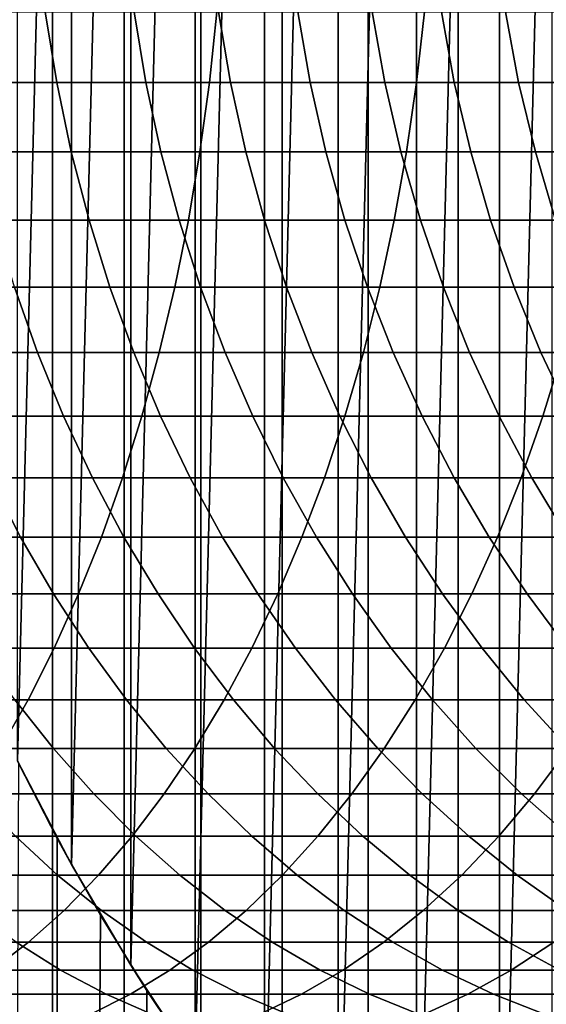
# Model space of a CAD drawing. Header units: metres. Extents: x -244 to 24, y -123 to 0.
# Tile 107 of 146: x -19.73 to -14.71, y -40.51 to -31.12. Entities that reach past the tile are written whole.
import ezdxf

# ---------------------------------------------------------------- set-up
doc = ezdxf.new("R2010")
doc.units = ezdxf.units.M
doc.layers.add('solid_10_231_103_000', color=7, linetype='CONTINUOUS')

msp = doc.modelspace()

# ---------------------------------------------------------------- linework, layer by layer
at = {"layer": 'solid_10_231_103_000'}
for points in [[(-20.052347, -107, 12.253709), (-19.416624, -107, 13.238004), (-19.416611, -1, 13.238022), (-20.052336, -1, 12.253728)], [(-19.416624, -107, 13.238004), (-18.732626, -107, 14.189387), (-18.732615, -1, 14.189404), (-19.416611, -1, 13.238022)], [(-18.732626, -107, 14.189387), (-18.002056, -107, 15.105494), (-18.002045, -1, 15.105509), (-18.732615, -1, 14.189404)], [(-18.002056, -107, 15.105494), (-17.22673, -107, 15.984046), (-17.226719, -1, 15.984059), (-18.002045, -1, 15.105509)], [(-17.22673, -107, 15.984046), (-16.408577, -107, 16.822859), (-16.408566, -1, 16.82287), (-17.226719, -1, 15.984059)], [(-16.408577, -107, 16.822859), (-15.549629, -107, 17.619848), (-15.549617, -1, 17.619858), (-16.408566, -1, 16.82287)], [(-15.549629, -107, 17.619848), (-14.652022, -107, 18.37303), (-14.652011, -1, 18.373039), (-15.549617, -1, 17.619858)], [(-15.157004, -44.445679, -100), (-15.157004, -12.554319, -100), (-14.330184, -11.807316, -100)], [(-14.330184, -45.192684, -100), (-15.157004, -44.445679, -100), (-14.330184, -11.807316, -100)], [(-15.945681, -43.657005, -100), (-15.945681, -13.342996, -100), (-15.157004, -12.554319, -100)], [(-15.157004, -44.445679, -100), (-15.945681, -43.657005, -100), (-15.157004, -12.554319, -100)], [(-16.692684, -42.830185, -100), (-16.692684, -14.169816, -100), (-15.945681, -13.342996, -100)], [(-15.945681, -43.657005, -100), (-16.692684, -42.830185, -100), (-15.945681, -13.342996, -100)], [(-17.396851, -41.966587, -100), (-17.396851, -15.033413, -100), (-16.692684, -14.169816, -100)], [(-16.692684, -42.830185, -100), (-17.396851, -41.966587, -100), (-16.692684, -14.169816, -100)], [(-18.056993, -41.0676, -100), (-18.056993, -15.932399, -100), (-17.396851, -15.033413, -100)], [(-17.396851, -41.966587, -100), (-18.056993, -41.0676, -100), (-17.396851, -15.033413, -100)], [(-18.670191, -40.137177, -100), (-18.670191, -16.862823, -100), (-18.056993, -15.932399, -100)], [(-18.056993, -41.0676, -100), (-18.670191, -40.137177, -100), (-18.056993, -15.932399, -100)], [(-19.23547, -39.176891, -100), (-19.23547, -17.823109, -100), (-18.670191, -16.862823, -100)], [(-18.670191, -40.137177, -100), (-19.23547, -39.176891, -100), (-18.670191, -16.862823, -100)], [(-19.751841, -38.188374, -100), (-19.751841, -18.811626, -100), (-19.23547, -17.823109, -100)], [(-19.23547, -39.176891, -100), (-19.751841, -38.188374, -100), (-19.23547, -17.823109, -100)], [(-20.272469, -31.71796, 184.925201), (-20.378077, -31.046267, 184.839355), (-19.486313, -31.046267, 183.698914), (-19.377525, -31.71796, 183.780701)], [(-19.875278, -31.046267, 214.745941), (-19.941597, -31.71796, 214.627075), (-17.920736, -31.71796, 213.448669), (-17.84996, -31.046267, 213.564926)], [(-19.377525, -31.71796, 183.780701), (-19.486313, -31.046267, 183.698914), (-18.638428, -31.046267, 182.525482), (-18.526619, -31.71796, 182.603088)], [(-18.526619, -31.71796, 182.603088), (-18.638428, -31.046267, 182.525482), (-17.835646, -31.046267, 181.320755), (-17.720974, -31.71796, 181.394058)], [(-17.84996, -31.046267, 213.564926), (-17.920736, -31.71796, 213.448669), (-15.946011, -31.71796, 212.194504), (-15.870877, -31.046267, 212.307983)], [(-17.720974, -31.71796, 181.394058), (-17.835646, -31.046267, 181.320755), (-17.079117, -31.046267, 180.086441), (-16.961748, -31.71796, 180.15535)], [(-16.961748, -31.71796, 180.15535), (-17.079117, -31.046267, 180.086441), (-16.369932, -31.046267, 178.824341), (-16.250034, -31.71796, 178.888763)], [(-16.250034, -31.71796, 178.888763), (-16.369932, -31.046267, 178.824341), (-15.709109, -31.046267, 177.53627), (-15.586857, -31.71796, 177.596085)], [(-15.870877, -31.046267, 212.307983), (-15.946011, -31.71796, 212.194504), (-14.020257, -31.71796, 210.866348), (-13.940874, -31.046267, 210.976898)], [(-15.586857, -31.71796, 177.596085), (-15.709109, -31.046267, 177.53627), (-15.0976, -31.046267, 176.224045), (-14.973167, -31.71796, 176.27919)], [(-14.973167, -31.71796, 176.27919), (-15.0976, -31.046267, 176.224045), (-14.536283, -31.046267, 174.889603), (-14.409849, -31.71796, 174.939987)], [(-20.13728, -32.380791, 185.03511), (-20.272469, -31.71796, 184.925201), (-19.377525, -31.71796, 183.780701), (-19.238266, -32.380791, 183.885406)], [(-19.941597, -31.71796, 214.627075), (-20.026491, -32.380791, 214.47493), (-18.011339, -32.380791, 213.299866), (-17.920736, -31.71796, 213.448669)], [(-19.238266, -32.380791, 183.885406), (-19.377525, -31.71796, 183.780701), (-18.526619, -31.71796, 182.603088), (-18.383492, -32.380791, 182.702438)], [(-18.383492, -32.380791, 182.702438), (-18.526619, -31.71796, 182.603088), (-17.720974, -31.71796, 181.394058), (-17.574183, -32.380791, 181.4879)], [(-17.920736, -31.71796, 213.448669), (-18.011339, -32.380791, 213.299866), (-16.042191, -32.380791, 212.049225), (-15.946011, -31.71796, 212.194504)], [(-17.574183, -32.380791, 181.4879), (-17.720974, -31.71796, 181.394058), (-16.961748, -31.71796, 180.15535), (-16.811504, -32.380791, 180.243576)], [(-16.811504, -32.380791, 180.243576), (-16.961748, -31.71796, 180.15535), (-16.250034, -31.71796, 178.888763), (-16.096554, -32.380791, 178.971207)], [(-16.096554, -32.380791, 178.971207), (-16.250034, -31.71796, 178.888763), (-15.586857, -31.71796, 177.596085), (-15.430359, -32.380791, 177.672653)], [(-15.946011, -31.71796, 212.194504), (-16.042191, -32.380791, 212.049225), (-14.121875, -32.380791, 210.724823), (-14.020257, -31.71796, 210.866348)], [(-15.430359, -32.380791, 177.672653), (-15.586857, -31.71796, 177.596085), (-14.973167, -31.71796, 176.27919), (-14.813879, -32.380791, 176.349777)], [(-14.813879, -32.380791, 176.349777), (-14.973167, -31.71796, 176.27919), (-14.409849, -31.71796, 174.939987), (-14.247999, -32.380791, 175.004471)], [(-19.97295, -33.032593, 185.168701), (-20.13728, -32.380791, 185.03511), (-19.238266, -32.380791, 183.885406), (-19.068989, -33.032593, 184.012665)], [(-20.026491, -32.380791, 214.47493), (-20.129684, -33.032593, 214.289993), (-18.121471, -33.032593, 213.118958), (-18.011339, -32.380791, 213.299866)], [(-19.068989, -33.032593, 184.012665), (-19.238266, -32.380791, 183.885406), (-18.383492, -32.380791, 182.702438), (-18.209509, -33.032593, 182.823196)], [(-18.209509, -33.032593, 182.823196), (-18.383492, -32.380791, 182.702438), (-17.574183, -32.380791, 181.4879), (-17.395746, -33.032593, 181.60199)], [(-18.011339, -32.380791, 213.299866), (-18.121471, -33.032593, 213.118958), (-16.159101, -33.032593, 211.872635), (-16.042191, -32.380791, 212.049225)], [(-17.395746, -33.032593, 181.60199), (-17.574183, -32.380791, 181.4879), (-16.811504, -32.380791, 180.243576), (-16.628872, -33.032593, 180.3508)], [(-16.628872, -33.032593, 180.3508), (-16.811504, -32.380791, 180.243576), (-16.096554, -32.380791, 178.971207), (-15.909987, -33.032593, 179.071442)], [(-16.042191, -32.380791, 212.049225), (-16.159101, -33.032593, 211.872635), (-14.245399, -33.032593, 210.552795), (-14.121875, -32.380791, 210.724823)], [(-15.909987, -33.032593, 179.071442), (-16.096554, -32.380791, 178.971207), (-15.430359, -32.380791, 177.672653), (-15.240128, -33.032593, 177.765732)], [(-15.240128, -33.032593, 177.765732), (-15.430359, -32.380791, 177.672653), (-14.813879, -32.380791, 176.349777), (-14.620255, -33.032593, 176.435577)], [(-14.620255, -33.032593, 176.435577), (-14.813879, -32.380791, 176.349777), (-14.247999, -32.380791, 175.004471), (-14.051261, -33.032593, 175.08287)], [(-20.129684, -33.032593, 214.289993), (-20.250843, -33.671242, 214.072861), (-18.250774, -33.671242, 212.906586), (-18.121471, -33.032593, 213.118958)], [(-19.780014, -33.671242, 185.325562), (-19.97295, -33.032593, 185.168701), (-19.068989, -33.032593, 184.012665), (-18.870245, -33.671242, 184.162094)], [(-18.870245, -33.671242, 184.162094), (-19.068989, -33.032593, 184.012665), (-18.209509, -33.032593, 182.823196), (-18.005243, -33.671242, 182.964966)], [(-18.121471, -33.032593, 213.118958), (-18.250774, -33.671242, 212.906586), (-16.296364, -33.671242, 211.665298), (-16.159101, -33.032593, 211.872635)], [(-18.005243, -33.671242, 182.964966), (-18.209509, -33.032593, 182.823196), (-17.395746, -33.032593, 181.60199), (-17.186253, -33.671242, 181.735916)], [(-17.186253, -33.671242, 181.735916), (-17.395746, -33.032593, 181.60199), (-16.628872, -33.032593, 180.3508), (-16.41445, -33.671242, 180.476685)], [(-16.41445, -33.671242, 180.476685), (-16.628872, -33.032593, 180.3508), (-15.909987, -33.032593, 179.071442), (-15.690947, -33.671242, 179.189102)], [(-16.159101, -33.032593, 211.872635), (-16.296364, -33.671242, 211.665298), (-14.390423, -33.671242, 210.350815), (-14.245399, -33.032593, 210.552795)], [(-15.690947, -33.671242, 179.189102), (-15.909987, -33.032593, 179.071442), (-15.240128, -33.032593, 177.765732), (-15.016782, -33.671242, 177.875015)], [(-15.016782, -33.671242, 177.875015), (-15.240128, -33.032593, 177.765732), (-14.620255, -33.032593, 176.435577), (-14.392926, -33.671242, 176.536316)], [(-20.5193, -34.294655, 186.641525), (-20.733242, -33.671242, 186.45369), (-19.780014, -33.671242, 185.325562), (-19.559103, -34.294655, 185.505142)], [(-20.250843, -33.671242, 214.072861), (-20.389568, -34.294655, 213.824249), (-18.398827, -34.294655, 212.663406), (-18.250774, -33.671242, 212.906586)], [(-19.559103, -34.294655, 185.505142), (-19.780014, -33.671242, 185.325562), (-18.870245, -33.671242, 184.162094), (-18.642685, -34.294655, 184.333176)], [(-18.642685, -34.294655, 184.333176), (-18.870245, -33.671242, 184.162094), (-18.005243, -33.671242, 182.964966), (-17.771358, -34.294655, 183.127304)], [(-18.250774, -33.671242, 212.906586), (-18.398827, -34.294655, 212.663406), (-16.453529, -34.294655, 211.427917), (-16.296364, -33.671242, 211.665298)], [(-17.771358, -34.294655, 183.127304), (-18.005243, -33.671242, 182.964966), (-17.186253, -33.671242, 181.735916), (-16.946381, -34.294655, 181.889267)], [(-16.946381, -34.294655, 181.889267), (-17.186253, -33.671242, 181.735916), (-16.41445, -33.671242, 180.476685), (-16.168936, -34.294655, 180.620834)], [(-16.296364, -33.671242, 211.665298), (-16.453529, -34.294655, 211.427917), (-14.556477, -34.294655, 210.119553), (-14.390423, -33.671242, 210.350815)], [(-16.168936, -34.294655, 180.620834), (-16.41445, -33.671242, 180.476685), (-15.690947, -33.671242, 179.189102), (-15.440145, -34.294655, 179.323853)], [(-15.440145, -34.294655, 179.323853), (-15.690947, -33.671242, 179.189102), (-15.016782, -33.671242, 177.875015), (-14.761051, -34.294655, 178.000153)], [(-14.761051, -34.294655, 178.000153), (-15.016782, -33.671242, 177.875015), (-14.392926, -33.671242, 176.536316), (-14.132635, -34.294655, 176.651657)], [(-20.389568, -34.294655, 213.824249), (-20.545408, -34.900795, 213.544952), (-18.565145, -34.900795, 212.390213), (-18.398827, -34.294655, 212.663406)], [(-20.278961, -34.900795, 186.852539), (-20.5193, -34.294655, 186.641525), (-19.559103, -34.294655, 185.505142), (-19.310938, -34.900795, 185.706894)], [(-19.310938, -34.900795, 185.706894), (-19.559103, -34.294655, 185.505142), (-18.642685, -34.294655, 184.333176), (-18.387047, -34.900795, 184.525375)], [(-18.387047, -34.900795, 184.525375), (-18.642685, -34.294655, 184.333176), (-17.771358, -34.294655, 183.127304), (-17.508619, -34.900795, 183.309677)], [(-18.398827, -34.294655, 212.663406), (-18.565145, -34.900795, 212.390213), (-16.630087, -34.900795, 211.16124), (-16.453529, -34.294655, 211.427917)], [(-17.508619, -34.900795, 183.309677), (-17.771358, -34.294655, 183.127304), (-16.946381, -34.294655, 181.889267), (-16.676914, -34.900795, 182.061539)], [(-16.676914, -34.900795, 182.061539), (-16.946381, -34.294655, 181.889267), (-16.168936, -34.294655, 180.620834), (-15.893132, -34.900795, 180.782776)], [(-16.453529, -34.294655, 211.427917), (-16.630087, -34.900795, 211.16124), (-14.743017, -34.900795, 209.859772), (-14.556477, -34.294655, 210.119553)], [(-15.893132, -34.900795, 180.782776), (-16.168936, -34.294655, 180.620834), (-15.440145, -34.294655, 179.323853), (-15.158399, -34.900795, 179.475204)], [(-15.158399, -34.900795, 179.475204), (-15.440145, -34.294655, 179.323853), (-14.761051, -34.294655, 178.000153), (-14.47377, -34.900795, 178.140717)], [(-14.47377, -34.900795, 178.140717), (-14.761051, -34.294655, 178.000153), (-14.132635, -34.294655, 176.651657), (-13.840231, -34.900795, 176.781235)], [(-14.556477, -34.294655, 210.119553), (-14.743017, -34.900795, 209.859772), (-12.90665, -34.900795, 208.487686), (-12.710393, -34.294655, 208.740219)], [(-20.545408, -34.900795, 213.544952), (-20.717857, -35.48769, 213.235901), (-18.749186, -35.48769, 212.087921), (-18.565145, -34.900795, 212.390213)], [(-20.013012, -35.48769, 187.086044), (-20.278961, -34.900795, 186.852539), (-19.310938, -34.900795, 185.706894), (-19.036325, -35.48769, 185.930145)], [(-19.036325, -35.48769, 185.930145), (-19.310938, -34.900795, 185.706894), (-18.387047, -34.900795, 184.525375), (-18.104168, -35.48769, 184.738052)], [(-18.565145, -34.900795, 212.390213), (-18.749186, -35.48769, 212.087921), (-16.825457, -35.48769, 210.866135), (-16.630087, -34.900795, 211.16124)], [(-18.104168, -35.48769, 184.738052), (-18.387047, -34.900795, 184.525375), (-17.508619, -34.900795, 183.309677), (-17.217878, -35.48769, 183.511475)], [(-17.217878, -35.48769, 183.511475), (-17.508619, -34.900795, 183.309677), (-16.676914, -34.900795, 182.061539), (-16.378733, -35.48769, 182.252167)], [(-16.630087, -34.900795, 211.16124), (-16.825457, -35.48769, 210.866135), (-14.949436, -35.48769, 209.572281), (-14.743017, -34.900795, 209.859772)], [(-16.378733, -35.48769, 182.252167), (-16.676914, -34.900795, 182.061539), (-15.893132, -34.900795, 180.782776), (-15.587937, -35.48769, 180.96196)], [(-15.587937, -35.48769, 180.96196), (-15.893132, -34.900795, 180.782776), (-15.158399, -34.900795, 179.475204), (-14.846629, -35.48769, 179.6427)], [(-14.846629, -35.48769, 179.6427), (-15.158399, -34.900795, 179.475204), (-14.47377, -34.900795, 178.140717), (-14.155874, -35.48769, 178.296265)], [(-14.743017, -34.900795, 209.859772), (-14.949436, -35.48769, 209.572281), (-13.12382, -35.48769, 208.208237), (-12.90665, -34.900795, 208.487686)], [(-20.752014, -36.053425, 188.470139), (-21.032822, -35.48769, 188.204071), (-20.013012, -35.48769, 187.086044), (-19.722319, -36.053425, 187.341278)], [(-20.717857, -35.48769, 213.235901), (-20.906349, -36.053425, 212.898087), (-18.950352, -36.053425, 211.757507), (-18.749186, -35.48769, 212.087921)], [(-19.722319, -36.053425, 187.341278), (-20.013012, -35.48769, 187.086044), (-19.036325, -35.48769, 185.930145), (-18.736164, -36.053425, 186.174179)], [(-18.736164, -36.053425, 186.174179), (-19.036325, -35.48769, 185.930145), (-18.104168, -35.48769, 184.738052), (-17.79497, -36.053425, 184.97052)], [(-18.749186, -35.48769, 212.087921), (-18.950352, -36.053425, 211.757507), (-17.039005, -36.053425, 210.543579), (-16.825457, -35.48769, 210.866135)], [(-17.79497, -36.053425, 184.97052), (-18.104168, -35.48769, 184.738052), (-17.217878, -35.48769, 183.511475), (-16.900089, -36.053425, 183.732056)], [(-16.900089, -36.053425, 183.732056), (-17.217878, -35.48769, 183.511475), (-16.378733, -35.48769, 182.252167), (-16.052809, -36.053425, 182.460541)], [(-16.825457, -35.48769, 210.866135), (-17.039005, -36.053425, 210.543579), (-15.17506, -36.053425, 209.258057), (-14.949436, -35.48769, 209.572281)], [(-16.052809, -36.053425, 182.460541), (-16.378733, -35.48769, 182.252167), (-15.587937, -35.48769, 180.96196), (-15.254347, -36.053425, 181.157822)], [(-15.254347, -36.053425, 181.157822), (-15.587937, -35.48769, 180.96196), (-14.846629, -35.48769, 179.6427), (-14.505853, -36.053425, 179.82576)], [(-14.949436, -35.48769, 209.572281), (-15.17506, -36.053425, 209.258057), (-13.361197, -36.053425, 207.902786), (-13.12382, -35.48769, 208.208237)], [(-14.505853, -36.053425, 179.82576), (-14.846629, -35.48769, 179.6427), (-14.155874, -35.48769, 178.296265), (-13.808401, -36.053425, 178.466293)], [(-20.906349, -36.053425, 212.898087), (-21.110271, -36.596149, 212.532623), (-19.167984, -36.596149, 211.40004), (-18.950352, -36.053425, 211.757507)], [(-20.448219, -36.596149, 188.757996), (-20.752014, -36.053425, 188.470139), (-19.722319, -36.053425, 187.341278), (-19.407829, -36.596149, 187.617386)], [(-19.407829, -36.596149, 187.617386), (-19.722319, -36.053425, 187.341278), (-18.736164, -36.053425, 186.174179), (-18.411432, -36.596149, 186.438171)], [(-18.950352, -36.053425, 211.757507), (-19.167984, -36.596149, 211.40004), (-17.270035, -36.596149, 210.194626), (-17.039005, -36.053425, 210.543579)], [(-18.411432, -36.596149, 186.438171), (-18.736164, -36.053425, 186.174179), (-17.79497, -36.053425, 184.97052), (-17.460461, -36.596149, 185.222015)], [(-17.460461, -36.596149, 185.222015), (-17.79497, -36.053425, 184.97052), (-16.900089, -36.053425, 183.732056), (-16.556286, -36.596149, 183.970688)], [(-17.039005, -36.053425, 210.543579), (-17.270035, -36.596149, 210.194626), (-15.419154, -36.596149, 208.918106), (-15.17506, -36.053425, 209.258057)], [(-16.556286, -36.596149, 183.970688), (-16.900089, -36.053425, 183.732056), (-16.052809, -36.053425, 182.460541), (-15.700205, -36.596149, 182.685974)], [(-15.700205, -36.596149, 182.685974), (-16.052809, -36.053425, 182.460541), (-15.254347, -36.053425, 181.157822), (-14.89345, -36.596149, 181.36972)], [(-15.17506, -36.053425, 209.258057), (-15.419154, -36.596149, 208.918106), (-13.618004, -36.596149, 207.572342), (-13.361197, -36.053425, 207.902786)], [(-14.89345, -36.596149, 181.36972), (-15.254347, -36.053425, 181.157822), (-14.505853, -36.053425, 179.82576), (-14.13718, -36.596149, 180.023819)], [(-21.110271, -36.596149, 212.532623), (-21.328959, -37.114098, 212.140701), (-19.401373, -37.114098, 211.016693), (-19.167984, -36.596149, 211.40004)], [(-20.122431, -37.114098, 189.066681), (-20.448219, -36.596149, 188.757996), (-19.407829, -36.596149, 187.617386), (-19.07057, -37.114098, 187.913498)], [(-19.07057, -37.114098, 187.913498), (-19.407829, -36.596149, 187.617386), (-18.411432, -36.596149, 186.438171), (-18.063187, -37.114098, 186.721283)], [(-19.167984, -36.596149, 211.40004), (-19.401373, -37.114098, 211.016693), (-17.517792, -37.114098, 209.820404), (-17.270035, -36.596149, 210.194626)], [(-18.063187, -37.114098, 186.721283), (-18.411432, -36.596149, 186.438171), (-17.460461, -36.596149, 185.222015), (-17.101734, -37.114098, 185.49173)], [(-17.270035, -36.596149, 210.194626), (-17.517792, -37.114098, 209.820404), (-15.680921, -37.114098, 208.553558), (-15.419154, -36.596149, 208.918106)], [(-17.101734, -37.114098, 185.49173), (-17.460461, -36.596149, 185.222015), (-16.556286, -36.596149, 183.970688), (-16.18759, -37.114098, 184.226593)], [(-16.18759, -37.114098, 184.226593), (-16.556286, -36.596149, 183.970688), (-15.700205, -36.596149, 182.685974), (-15.322071, -37.114098, 182.927719)], [(-15.322071, -37.114098, 182.927719), (-15.700205, -36.596149, 182.685974), (-14.89345, -36.596149, 181.36972), (-14.506422, -37.114098, 181.596954)], [(-15.419154, -36.596149, 208.918106), (-15.680921, -37.114098, 208.553558), (-13.893405, -37.114098, 207.217972), (-13.618004, -36.596149, 207.572342)], [(-14.506422, -37.114098, 181.596954), (-14.89345, -36.596149, 181.36972), (-14.13718, -36.596149, 180.023819), (-13.741816, -37.114098, 180.236221)], [(-21.328959, -37.114098, 212.140701), (-21.561695, -37.605583, 211.723602), (-19.649757, -37.605583, 210.608719), (-19.401373, -37.114098, 211.016693)], [(-19.775707, -37.605583, 189.395203), (-20.122431, -37.114098, 189.066681), (-19.07057, -37.114098, 187.913498), (-18.711639, -37.605583, 188.228638)], [(-19.401373, -37.114098, 211.016693), (-19.649757, -37.605583, 210.608719), (-17.781466, -37.605583, 209.422134), (-17.517792, -37.114098, 209.820404)], [(-18.711639, -37.605583, 188.228638), (-19.07057, -37.114098, 187.913498), (-18.063187, -37.114098, 186.721283), (-17.692568, -37.605583, 187.022583)], [(-17.692568, -37.605583, 187.022583), (-18.063187, -37.114098, 186.721283), (-17.101734, -37.114098, 185.49173), (-16.719955, -37.605583, 185.778763)], [(-17.517792, -37.114098, 209.820404), (-17.781466, -37.605583, 209.422134), (-15.959507, -37.605583, 208.165573), (-15.680921, -37.114098, 208.553558)], [(-16.719955, -37.605583, 185.778763), (-17.101734, -37.114098, 185.49173), (-16.18759, -37.114098, 184.226593), (-15.795204, -37.605583, 184.498947)], [(-15.795204, -37.605583, 184.498947), (-16.18759, -37.114098, 184.226593), (-15.322071, -37.114098, 182.927719), (-14.919641, -37.605583, 183.184998)], [(-15.680921, -37.114098, 208.553558), (-15.959507, -37.605583, 208.165573), (-14.186502, -37.605583, 206.84082), (-13.893405, -37.114098, 207.217972)], [(-14.919641, -37.605583, 183.184998), (-15.322071, -37.114098, 182.927719), (-14.506422, -37.114098, 181.596954), (-14.094526, -37.605583, 181.838791)], [(-21.561695, -37.605583, 211.723602), (-21.807726, -38.068996, 211.282684), (-19.912329, -38.068996, 210.177429), (-19.649757, -37.605583, 210.608719)], [(-20.530146, -38.068996, 190.8815), (-20.88324, -37.605583, 190.520569), (-19.775707, -37.605583, 189.395203), (-19.409182, -38.068996, 189.742477)], [(-19.649757, -37.605583, 210.608719), (-19.912329, -38.068996, 210.177429), (-18.0602, -38.068996, 209.001114), (-17.781466, -37.605583, 209.422134)], [(-19.409182, -38.068996, 189.742477), (-19.775707, -37.605583, 189.395203), (-18.711639, -37.605583, 188.228638), (-18.332211, -38.068996, 188.561783)], [(-18.332211, -38.068996, 188.561783), (-18.711639, -37.605583, 188.228638), (-17.692568, -37.605583, 187.022583), (-17.300781, -38.068996, 187.341095)], [(-17.781466, -37.605583, 209.422134), (-18.0602, -38.068996, 209.001114), (-16.254004, -38.068996, 207.755417), (-15.959507, -37.605583, 208.165573)], [(-17.300781, -38.068996, 187.341095), (-17.692568, -37.605583, 187.022583), (-16.719955, -37.605583, 185.778763), (-16.316374, -38.068996, 186.082184)], [(-16.316374, -38.068996, 186.082184), (-16.719955, -37.605583, 185.778763), (-15.795204, -37.605583, 184.498947), (-15.380407, -38.068996, 184.78685)], [(-15.959507, -37.605583, 208.165573), (-16.254004, -38.068996, 207.755417), (-14.496337, -38.068996, 206.442139), (-14.186502, -37.605583, 206.84082)], [(-15.380407, -38.068996, 184.78685), (-15.795204, -37.605583, 184.498947), (-14.919641, -37.605583, 183.184998), (-14.494227, -38.068996, 183.45697)], [(-14.494227, -38.068996, 183.45697), (-14.919641, -37.605583, 183.184998), (-14.094526, -37.605583, 181.838791), (-13.659106, -38.068996, 182.094437)], [(-20.159126, -38.502827, 191.260742), (-20.530146, -38.068996, 190.8815), (-19.409182, -38.068996, 189.742477), (-19.02405, -38.502827, 190.107391)], [(-19.912329, -38.068996, 210.177429), (-20.188231, -38.502827, 209.724258), (-18.353085, -38.502827, 208.558731), (-18.0602, -38.068996, 209.001114)], [(-19.02405, -38.502827, 190.107391), (-19.409182, -38.068996, 189.742477), (-18.332211, -38.068996, 188.561783), (-17.933521, -38.502827, 188.911835)], [(-18.0602, -38.068996, 209.001114), (-18.353085, -38.502827, 208.558731), (-16.563452, -38.502827, 207.324463), (-16.254004, -38.068996, 207.755417)], [(-17.933521, -38.502827, 188.911835), (-18.332211, -38.068996, 188.561783), (-17.300781, -38.068996, 187.341095), (-16.889105, -38.502827, 187.675781)], [(-16.889105, -38.502827, 187.675781), (-17.300781, -38.068996, 187.341095), (-16.316374, -38.068996, 186.082184), (-15.892305, -38.502827, 186.401016)], [(-16.254004, -38.068996, 207.755417), (-16.563452, -38.502827, 207.324463), (-14.821901, -38.502827, 206.023224), (-14.496337, -38.068996, 206.442139)], [(-15.892305, -38.502827, 186.401016), (-16.316374, -38.068996, 186.082184), (-15.380407, -38.068996, 184.78685), (-14.944555, -38.502827, 185.089371)], [(-14.944555, -38.502827, 185.089371), (-15.380407, -38.068996, 184.78685), (-14.494227, -38.068996, 183.45697), (-14.047217, -38.502827, 183.742752)], [(-14.496337, -38.068996, 206.442139), (-14.821901, -38.502827, 206.023224), (-13.13094, -38.502827, 204.656891), (-12.789727, -38.068996, 205.063171)], [(-19.371365, -38.92709, -13.304143), (-19.737686, -38.217491, -12.754361), (-19.751841, -38.188374, -100), (-19.23547, -39.176891, -100)], [(-19.371365, -38.92709, -13.304143), (-19.416624, -107, -13.238004), (-20.052347, -107, -12.253708), (-19.737686, -38.217491, -12.754361)], [(-20.188231, -38.502827, 209.724258), (-20.476559, -38.905663, 209.250671), (-18.659164, -38.905663, 208.096405), (-18.353085, -38.502827, 208.558731)], [(-19.771393, -38.905663, 191.657089), (-20.159126, -38.502827, 191.260742), (-19.02405, -38.502827, 190.107391), (-18.621569, -38.905663, 190.488739)], [(-18.621569, -38.905663, 190.488739), (-19.02405, -38.502827, 190.107391), (-17.933521, -38.502827, 188.911835), (-17.516869, -38.905663, 189.277649)], [(-18.353085, -38.502827, 208.558731), (-18.659164, -38.905663, 208.096405), (-16.886839, -38.905663, 206.874084), (-16.563452, -38.502827, 207.324463)], [(-17.516869, -38.905663, 189.277649), (-17.933521, -38.502827, 188.911835), (-16.889105, -38.502827, 187.675781), (-16.458883, -38.905663, 188.025528)], [(-16.458883, -38.905663, 188.025528), (-16.889105, -38.502827, 187.675781), (-15.892305, -38.502827, 186.401016), (-15.449131, -38.905663, 186.734207)], [(-16.563452, -38.502827, 207.324463), (-16.886839, -38.905663, 206.874084), (-15.162133, -38.905663, 205.585434), (-14.821901, -38.502827, 206.023224)], [(-15.449131, -38.905663, 186.734207), (-15.892305, -38.502827, 186.401016), (-14.944555, -38.502827, 185.089371), (-14.489066, -38.905663, 185.405533)], [(-14.821901, -38.502827, 206.023224), (-15.162133, -38.905663, 205.585434), (-13.487527, -38.905663, 204.232315), (-13.13094, -38.502827, 204.656891)], [(-14.489066, -38.905663, 185.405533), (-14.944555, -38.502827, 185.089371), (-14.047217, -38.502827, 183.742752), (-13.58007, -38.905663, 184.041397)], [(-20.577421, -39.276188, 193.208115), (-20.964689, -38.905663, 192.780991), (-19.771393, -38.905663, 191.657089), (-19.36821, -39.276188, 192.069214)], [(-20.476559, -38.905663, 209.250671), (-20.776379, -39.276188, 208.758209), (-18.977438, -39.276188, 207.615677), (-18.659164, -38.905663, 208.096405)], [(-19.36821, -39.276188, 192.069214), (-19.771393, -38.905663, 191.657089), (-18.621569, -38.905663, 190.488739), (-18.203049, -39.276188, 190.8853)], [(-18.960556, -39.657734, -13.883346), (-19.416624, -107, -13.238004), (-19.371365, -38.92709, -13.304143)], [(-18.960556, -39.657734, -13.883346), (-19.371365, -38.92709, -13.304143), (-19.23547, -39.176891, -100)], [(-18.659164, -38.905663, 208.096405), (-18.977438, -39.276188, 207.615677), (-17.223112, -39.276188, 206.405746), (-16.886839, -38.905663, 206.874084)], [(-18.203049, -39.276188, 190.8853), (-18.621569, -38.905663, 190.488739), (-17.516869, -38.905663, 189.277649), (-17.083616, -39.276188, 189.658035)], [(-17.083616, -39.276188, 189.658035), (-17.516869, -38.905663, 189.277649), (-16.458883, -38.905663, 188.025528), (-16.011518, -39.276188, 188.389236)], [(-16.886839, -38.905663, 206.874084), (-17.223112, -39.276188, 206.405746), (-15.515922, -39.276188, 205.130188), (-15.162133, -38.905663, 205.585434)], [(-16.011518, -39.276188, 188.389236), (-16.458883, -38.905663, 188.025528), (-15.449131, -38.905663, 186.734207), (-14.988298, -39.276188, 187.080673)], [(-15.162133, -38.905663, 205.585434), (-15.515922, -39.276188, 205.130188), (-13.858321, -39.276188, 203.790817), (-13.487527, -38.905663, 204.232315)], [(-14.988298, -39.276188, 187.080673), (-15.449131, -38.905663, 186.734207), (-14.489066, -38.905663, 185.405533), (-14.015429, -39.276188, 185.734283)], [(-18.518053, -40.377331, -14.4683), (-18.960556, -39.657734, -13.883346), (-19.23547, -39.176891, -100), (-18.670191, -40.137177, -100)], [(-20.776379, -39.276188, 208.758209), (-21.086708, -39.613194, 208.248489), (-19.306871, -39.613194, 207.118088), (-18.977438, -39.276188, 207.615677)], [(-20.176577, -39.613194, 193.650208), (-20.577421, -39.276188, 193.208115), (-19.36821, -39.276188, 192.069214), (-18.950891, -39.613194, 192.495804)], [(-18.950891, -39.613194, 192.495804), (-19.36821, -39.276188, 192.069214), (-18.203049, -39.276188, 190.8853), (-17.769857, -39.613194, 191.295746)], [(-18.977438, -39.276188, 207.615677), (-19.306871, -39.613194, 207.118088), (-17.571175, -39.613194, 205.921005), (-17.223112, -39.276188, 206.405746)], [(-17.769857, -39.613194, 191.295746), (-18.203049, -39.276188, 190.8853), (-17.083616, -39.276188, 189.658035), (-16.635172, -39.613194, 190.051773)], [(-17.223112, -39.276188, 206.405746), (-17.571175, -39.613194, 205.921005), (-15.882113, -39.613194, 204.658997), (-15.515922, -39.276188, 205.130188)], [(-16.635172, -39.613194, 190.051773), (-17.083616, -39.276188, 189.658035), (-16.011518, -39.276188, 188.389236), (-15.54847, -39.613194, 188.765671)], [(-15.54847, -39.613194, 188.765671), (-16.011518, -39.276188, 188.389236), (-14.988298, -39.276188, 187.080673), (-14.51131, -39.613194, 187.439301)], [(-15.515922, -39.276188, 205.130188), (-15.882113, -39.613194, 204.658997), (-14.242115, -39.613194, 203.333832), (-13.858321, -39.276188, 203.790817)], [(-14.51131, -39.613194, 187.439301), (-14.988298, -39.276188, 187.080673), (-14.015429, -39.276188, 185.734283), (-13.525186, -39.613194, 186.074554)], [(-21.086708, -39.613194, 208.248489), (-21.406536, -39.915585, 207.72316), (-19.646389, -39.915585, 206.605255), (-19.306871, -39.613194, 207.118088)], [(-19.763464, -39.915585, 194.105835), (-20.176577, -39.613194, 193.650208), (-18.950891, -39.613194, 192.495804), (-18.5208, -39.915585, 192.93544)], [(-19.306871, -39.613194, 207.118088), (-19.646389, -39.915585, 206.605255), (-17.929892, -39.915585, 205.421432), (-17.571175, -39.613194, 205.921005)], [(-18.5208, -39.915585, 192.93544), (-18.950891, -39.613194, 192.495804), (-17.769857, -39.613194, 191.295746), (-17.323406, -39.915585, 191.71875)], [(-17.571175, -39.613194, 205.921005), (-17.929892, -39.915585, 205.421432), (-16.259512, -39.915585, 204.17337), (-15.882113, -39.613194, 204.658997)], [(-17.323406, -39.915585, 191.71875), (-17.769857, -39.613194, 191.295746), (-16.635172, -39.613194, 190.051773), (-16.173004, -39.915585, 190.45755)], [(-16.173004, -39.915585, 190.45755), (-16.635172, -39.613194, 190.051773), (-15.54847, -39.613194, 188.765671), (-15.071247, -39.915585, 189.153641)], [(-15.882113, -39.613194, 204.658997), (-16.259512, -39.915585, 204.17337), (-14.637656, -39.915585, 202.862869), (-14.242115, -39.613194, 203.333832)], [(-15.071247, -39.915585, 189.153641), (-15.54847, -39.613194, 188.765671), (-14.51131, -39.613194, 187.439301), (-14.019721, -39.915585, 187.808899)], [(-18.518053, -40.377331, -14.4683), (-18.732626, -107, -14.189387), (-19.416624, -107, -13.238004), (-18.960556, -39.657734, -13.883346)], [(-21.406536, -39.915585, 207.72316), (-21.734821, -40.182369, 207.183945), (-19.994881, -40.182369, 206.078873), (-19.646389, -39.915585, 206.605255)], [(-20.643612, -40.182369, 195.7117), (-21.04961, -39.915585, 195.228287), (-19.763464, -39.915585, 194.105835), (-19.339428, -40.182369, 194.573517)], [(-19.646389, -39.915585, 206.605255), (-19.994881, -40.182369, 206.078873), (-18.29809, -40.182369, 204.908646), (-17.929892, -39.915585, 205.421432)], [(-19.339428, -40.182369, 194.573517), (-19.763464, -39.915585, 194.105835), (-18.5208, -39.915585, 192.93544), (-18.079338, -40.182369, 193.386688)], [(-18.079338, -40.182369, 193.386688), (-18.5208, -39.915585, 192.93544), (-17.323406, -39.915585, 191.71875), (-16.865152, -40.182369, 192.152954)], [(-17.929892, -39.915585, 205.421432), (-18.29809, -40.182369, 204.908646), (-16.646891, -40.182369, 203.674911), (-16.259512, -39.915585, 204.17337)], [(-16.865152, -40.182369, 192.152954), (-17.323406, -39.915585, 191.71875), (-16.173004, -39.915585, 190.45755), (-15.698616, -40.182369, 190.874069)], [(-16.259512, -39.915585, 204.17337), (-16.646891, -40.182369, 203.674911), (-15.043654, -40.182369, 202.379456), (-14.637656, -39.915585, 202.862869)], [(-15.698616, -40.182369, 190.874069), (-16.173004, -39.915585, 190.45755), (-15.071247, -39.915585, 189.153641), (-14.581409, -40.182369, 189.551865)], [(-14.581409, -40.182369, 189.551865), (-15.071247, -39.915585, 189.153641), (-14.019721, -39.915585, 187.808899), (-13.515136, -40.182369, 188.188263)], [(-14.637656, -39.915585, 202.862869), (-15.043654, -40.182369, 202.379456), (-13.490688, -40.182369, 201.024155), (-13.066653, -39.915585, 201.491821)], [(-20.228479, -40.412678, 196.205994), (-20.643612, -40.182369, 195.7117), (-19.339428, -40.182369, 194.573517), (-18.905855, -40.412678, 195.051697)], [(-19.994881, -40.182369, 206.078873), (-20.351213, -40.412678, 205.540649), (-18.674574, -40.412678, 204.384308), (-18.29809, -40.182369, 204.908646)], [(-18.905855, -40.412678, 195.051697), (-19.339428, -40.182369, 194.573517), (-18.079338, -40.182369, 193.386688), (-17.627945, -40.412678, 193.848099)], [(-18.29809, -40.182369, 204.908646), (-18.674574, -40.412678, 204.384308), (-17.042982, -40.412678, 203.165237), (-16.646891, -40.182369, 203.674911)], [(-18.042248, -41.088436, -15.057466), (-18.518053, -40.377331, -14.4683), (-18.670191, -40.137177, -100), (-18.056993, -41.0676, -100)], [(-17.627945, -40.412678, 193.848099), (-18.079338, -40.182369, 193.386688), (-16.865152, -40.182369, 192.152954), (-16.396589, -40.412678, 192.596924)], [(-16.646891, -40.182369, 203.674911), (-17.042982, -40.412678, 203.165237), (-15.458786, -40.412678, 201.885162), (-15.043654, -40.182369, 202.379456)], [(-16.396589, -40.412678, 192.596924), (-16.865152, -40.182369, 192.152954), (-15.698616, -40.182369, 190.874069), (-15.213557, -40.412678, 191.299942)], [(-15.213557, -40.412678, 191.299942), (-15.698616, -40.182369, 190.874069), (-14.581409, -40.182369, 189.551865), (-14.080551, -40.412678, 189.959045)], [(-15.043654, -40.182369, 202.379456), (-15.458786, -40.412678, 201.885162), (-13.924262, -40.412678, 200.545959), (-13.490688, -40.182369, 201.024155)], [(-20.351213, -40.412678, 205.540649), (-20.714222, -40.605762, 204.99234), (-19.058111, -40.605762, 203.850159), (-18.674574, -40.412678, 204.384308)], [(-19.805571, -40.605762, 196.709534), (-20.228479, -40.412678, 196.205994), (-18.905855, -40.412678, 195.051697), (-18.464157, -40.605762, 195.538864)], [(-18.674574, -40.412678, 204.384308), (-19.058111, -40.605762, 203.850159), (-17.446495, -40.605762, 202.646011), (-17.042982, -40.412678, 203.165237)], [(-18.464157, -40.605762, 195.538864), (-18.905855, -40.412678, 195.051697), (-17.627945, -40.412678, 193.848099), (-17.168095, -40.605762, 194.318161)], [(-18.042248, -41.088436, -15.057466), (-18.732626, -107, -14.189387), (-18.518053, -40.377331, -14.4683)], [(-17.168095, -40.605762, 194.318161), (-17.627945, -40.412678, 193.848099), (-16.396589, -40.412678, 192.596924), (-15.919246, -40.605762, 193.049194)], [(-17.042982, -40.412678, 203.165237), (-17.446495, -40.605762, 202.646011), (-15.881696, -40.605762, 201.381622), (-15.458786, -40.412678, 201.885162)], [(-15.919246, -40.605762, 193.049194), (-16.396589, -40.412678, 192.596924), (-15.213557, -40.412678, 191.299942), (-14.719409, -40.605762, 191.733795)], [(-15.458786, -40.412678, 201.885162), (-15.881696, -40.605762, 201.381622), (-14.365961, -40.605762, 200.058807), (-13.924262, -40.412678, 200.545959)], [(-14.719409, -40.605762, 191.733795), (-15.213557, -40.412678, 191.299942), (-14.080551, -40.412678, 189.959045), (-13.570309, -40.605762, 190.373856)]]:
    msp.add_3dface(points, dxfattribs=at)

doc.saveas('drawing.dxf')
